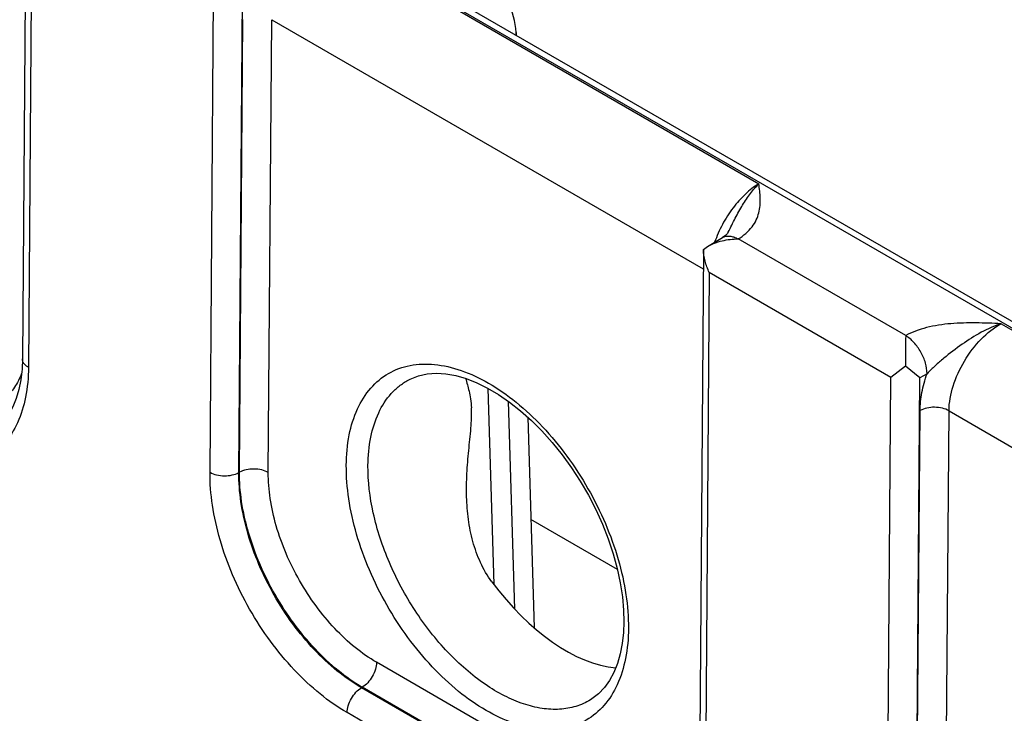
# Model space of a CAD drawing. Header units: inches. Extents: x 0 to 34, y 0 to 22.
# Tile 36 of 56: x 24.063 to 25.019, y 15.051 to 15.724. Entities that reach past the tile are written whole.
import ezdxf

# ---------------------------------------------------------------- set-up
doc = ezdxf.new("R2010")
doc.units = ezdxf.units.IN
doc.header["$LTSCALE"] = 1.87
doc.header["$MEASUREMENT"] = 0
doc.layers.get('0').update_dxf_attribs({"linetype": 'CONTINUOUS'})
doc.layers.add('FOAM', color=7, linetype='CONTINUOUS')

msp = doc.modelspace()

# ---------------------------------------------------------------- linework, layer by layer
at = {"color": 7, "linetype": 'CONTINUOUS'}
for p, q in [((20.9695, 17.77375), (26.2008, 14.75327)), ((20.95999, 17.77281), (26.19129, 14.75232)), ((24.06908, 15.881), (24.06549, 15.395)), ((24.07484, 15.85874), (24.07135, 15.38683)), ((24.35822, 15.80895), (24.7806, 15.56507)), ((24.24766, 15.28503), (24.25128, 15.75686)), ((24.2757, 15.28474), (24.27931, 15.75651)), ((24.27622, 15.28504), (24.27958, 15.72464)), ((24.30425, 15.28476), (24.30762, 15.72436)), ((24.30762, 15.72436), (24.72655, 15.48247)), ((24.54482, 15.71205), (24.5449, 15.70936)), ((24.7509, 15.51817), (24.7509, 15.51818)), ((24.7306, 15.50408), (24.74516, 15.51278)), ((24.92315, 15.41771), (24.76061, 15.51156)), ((24.72669, 15.5013), (24.7231, 15.01531)), ((24.7267, 15.50138), (24.72669, 15.5013)), ((24.7267, 15.50138), (24.7306, 15.50408)), ((24.73245, 15.47904), (24.72896, 15.00713)), ((24.90889, 15.37717), (24.73245, 15.47904)), ((25.01583, 15.42925), (25.43821, 15.18538)), ((24.92285, 15.38813), (24.90889, 15.37717)), ((24.93692, 15.37681), (24.92285, 15.38813)), ((24.44001, 15.37446), (24.44003, 15.37446)), ((24.90527, 14.90533), (24.90889, 15.37717)), ((24.93331, 14.90505), (24.93692, 15.37681)), ((24.94394, 15.38073), (24.93692, 15.37681)), ((24.5175, 15.36665), (24.52326, 15.17616)), ((24.53732, 15.35404), (24.54342, 15.15219)), ((24.93383, 14.90535), (24.93719, 15.34495)), ((24.55611, 15.33862), (24.56229, 15.13412)), ((24.96186, 14.90506), (24.96523, 15.34466)), ((24.96523, 15.34466), (25.38416, 15.10277)), ((24.27622, 15.28504), (24.2757, 15.28474)), ((24.622, 14.97775), (24.40937, 15.10052)), ((24.39547, 15.07631), (24.3947, 15.07587)), ((24.60736, 14.95308), (24.3947, 15.07587)), ((24.6081, 14.95354), (24.39547, 15.07631)), ((24.61704, 15.06399), (24.61703, 15.06398)), ((24.59347, 14.92887), (24.38081, 15.05166))]:
    msp.add_line(p, q, dxfattribs=at)
for points in [[(24.7509, 15.51818), (24.75062, 15.51767), (24.75008, 15.51688), (24.7493, 15.51598), (24.74822, 15.51496), (24.74679, 15.51385), (24.74516, 15.51278)], [(24.06549, 15.395), (24.06511, 15.38524), (24.06396, 15.3749), (24.06207, 15.36532), (24.05947, 15.3565), (24.05617, 15.34844), (24.05216, 15.3412), (24.04743, 15.33483), (24.04193, 15.32935)], [(24.44001, 15.37446), (24.44195, 15.37547), (24.44995, 15.37862), (24.45846, 15.3805), (24.46742, 15.38113), (24.47676, 15.38056), (24.48646, 15.37883), (24.49648, 15.37595), (24.50678, 15.37193), (24.51726, 15.36679), (24.52787, 15.36054), (24.53855, 15.35319), (24.54919, 15.3448), (24.55971, 15.33541), (24.56999, 15.32511), (24.57996, 15.31396), (24.58952, 15.30205), (24.59861, 15.28947), (24.60713, 15.27633), (24.61502, 15.26272), (24.62221, 15.24876), (24.62865, 15.23457), (24.63429, 15.22026), (24.63908, 15.20595), (24.643, 15.19176), (24.64601, 15.1778), (24.64811, 15.16419), (24.64929, 15.15105), (24.64957, 15.13973)], [(24.64957, 15.13973), (24.64917, 15.12956), (24.64798, 15.11874), (24.64602, 15.10863), (24.64331, 15.09926), (24.63985, 15.09066), (24.63565, 15.08287), (24.6307, 15.07594), (24.625, 15.06993), (24.61853, 15.06493), (24.61703, 15.06398)]]:
    msp.add_lwpolyline(points, dxfattribs=at)
for centre, radius, start, end in [((24.48485, 15.71024), 0.06, 1.73185, 59.99769), ((24.52471, 15.71145), 0.02011, 354.47287, 1.71856), ((28.82369, 15.36389), 3.90091, 179.21039, 179.64404)]:
    msp.add_arc(centre, radius, start, end, dxfattribs=at)
msp.add_ellipse((24.59087, 15.25528), major_axis=(-0.09085, 0.15208), ratio=0.567168, start_param=-4.54207, end_param=-3.534761, dxfattribs=at)
for points, knots in [([(24.7806, 15.56507), (24.77592, 15.56224), (24.76679, 15.55507), (24.75492, 15.54166), (24.74486, 15.52587), (24.73973, 15.51428), (24.73766, 15.50833)], [0, 0, 0, 0, 0.226983, 0.477061, 0.739074, 1, 1, 1, 1]), ([(24.7509, 15.51818), (24.75318, 15.52269), (24.75752, 15.53161), (24.76452, 15.5443), (24.77209, 15.55554), (24.77772, 15.56215), (24.7806, 15.56507)], [0, 0, 0, 0, 0.272104, 0.534093, 0.778983, 1, 1, 1, 1]), ([(24.76061, 15.51156), (24.7657, 15.51461), (24.77247, 15.52028), (24.77824, 15.52971), (24.78157, 15.53897), (24.7824, 15.55102), (24.7812, 15.56039), (24.7806, 15.56507)], [0, 0, 0, 0, 0.290723, 0.417967, 0.537877, 0.768866, 1, 1, 1, 1]), ([(24.7306, 15.50408), (24.735, 15.50671), (24.74493, 15.51037), (24.75534, 15.51153), (24.76061, 15.51156)], [0, 0, 0, 0, 0.492729, 1, 1, 1, 1]), ([(24.74516, 15.51278), (24.74617, 15.51338), (24.74848, 15.51427), (24.75234, 15.51444), (24.75646, 15.51353), (24.75915, 15.51231), (24.7605, 15.51156)], [0, 0, 0, 0, 0.218696, 0.452345, 0.711318, 1, 1, 1, 1]), ([(24.73245, 15.47904), (24.73072, 15.48252), (24.72793, 15.48979), (24.72672, 15.49753), (24.7267, 15.50138)], [0, 0, 0, 0, 0.502116, 1, 1, 1, 1]), ([(25.01583, 15.42925), (25.00769, 15.4296), (24.99141, 15.43028), (24.96717, 15.42975), (24.94744, 15.42685), (24.93287, 15.4224), (24.92622, 15.41942), (24.92315, 15.41771)], [0, 0, 0, 0, 0.258727, 0.517226, 0.769285, 0.888586, 1, 1, 1, 1]), ([(25.01583, 15.42925), (25.00917, 15.42706), (24.99598, 15.4212), (24.97758, 15.40948), (24.96298, 15.39814), (24.95176, 15.3885), (24.94642, 15.38341), (24.94394, 15.38073)], [0, 0, 0, 0, 0.240927, 0.492183, 0.747197, 0.874582, 1, 1, 1, 1]), ([(24.96523, 15.34466), (24.96529, 15.35274), (24.96847, 15.36975), (24.97936, 15.39355), (24.99521, 15.41443), (25.00872, 15.42533), (25.01583, 15.42925)], [0, 0, 0, 0, 0.237044, 0.499127, 0.761684, 1, 1, 1, 1]), ([(24.94394, 15.38073), (24.94394, 15.3842), (24.94266, 15.39153), (24.93821, 15.40186), (24.9317, 15.411), (24.92611, 15.41587), (24.92315, 15.41765)], [0, 0, 0, 0, 0.237688, 0.500938, 0.763678, 1, 1, 1, 1]), ([(24.07135, 15.38683), (24.07047, 15.38734), (24.06887, 15.38844), (24.06696, 15.39044), (24.06576, 15.39265), (24.06549, 15.39424), (24.06549, 15.395)], [0, 0, 0, 0, 0.290825, 0.550366, 0.78313, 1, 1, 1, 1]), ([(24.07135, 15.38683), (24.07128, 15.37715), (24.06968, 15.35874), (24.06204, 15.33346), (24.04935, 15.31293), (24.03185, 15.29825), (24.01042, 15.29043), (23.98638, 15.28975), (23.96081, 15.29586), (23.9442, 15.30375), (23.93586, 15.30857)], [0, 0, 0, 0, 0.144872, 0.274728, 0.391719, 0.501015, 0.610125, 0.726622, 0.855818, 1, 1, 1, 1]), ([(24.38002, 15.29178), (24.3801, 15.30164), (24.38173, 15.32041), (24.38953, 15.34616), (24.40248, 15.36708), (24.42032, 15.38204), (24.44217, 15.39001), (24.46668, 15.3907), (24.49275, 15.38447), (24.5195, 15.37176), (24.54605, 15.35311), (24.57148, 15.32922), (24.59485, 15.30098), (24.61531, 15.26942), (24.63208, 15.23575), (24.64454, 15.2012), (24.65222, 15.16708), (24.65404, 15.14447), (24.65396, 15.13361)], [0, 0, 0, 0, 0.06053, 0.114784, 0.163665, 0.209336, 0.254934, 0.30362, 0.357611, 0.417864, 0.484253, 0.555864, 0.631245, 0.708614, 0.786027, 0.861537, 0.933351, 1, 1, 1, 1]), ([(24.06461, 15.38074), (24.0628, 15.37613), (24.05844, 15.3675), (24.04937, 15.35663), (24.03819, 15.34868), (24.02526, 15.34394), (24.01098, 15.34251), (23.99575, 15.34434), (23.9799, 15.34933), (23.96957, 15.35445), (23.96439, 15.35744)], [0, 0, 0, 0, 0.124706, 0.241082, 0.353153, 0.465815, 0.58384, 0.710948, 0.849393, 1, 1, 1, 1]), ([(24.40105, 15.29156), (24.40112, 15.3008), (24.40269, 15.31836), (24.4101, 15.34242), (24.4206, 15.35892), (24.43113, 15.36888), (24.43698, 15.37279), (24.44001, 15.37446)], [0, 0, 0, 0, 0.289263, 0.54812, 0.78115, 0.891526, 1, 1, 1, 1]), ([(24.49589, 15.37615), (24.49703, 15.37204), (24.49892, 15.36549), (24.50078, 15.35593), (24.50133, 15.35048), (24.50149, 15.34757)], [0, 0, 0, 0, 0.437969, 0.70042, 1, 1, 1, 1]), ([(24.93719, 15.34495), (24.93724, 15.35079), (24.93858, 15.36297), (24.94183, 15.37475), (24.94394, 15.38073)], [0, 0, 0, 0, 0.479633, 1, 1, 1, 1]), ([(24.49687, 15.26114), (24.49664, 15.26868), (24.4969, 15.28372), (24.49878, 15.30594), (24.50117, 15.32712), (24.50185, 15.341), (24.50149, 15.34757)], [0, 0, 0, 0, 0.261157, 0.520324, 0.772179, 1, 1, 1, 1]), ([(24.96523, 15.34466), (24.96324, 15.34581), (24.95863, 15.3475), (24.95126, 15.34836), (24.94386, 15.34765), (24.93921, 15.34605), (24.93719, 15.34495)], [0, 0, 0, 0, 0.236978, 0.499454, 0.762225, 1, 1, 1, 1]), ([(24.30425, 15.28476), (24.30227, 15.28591), (24.29766, 15.28759), (24.29028, 15.28845), (24.28288, 15.28774), (24.27823, 15.28615), (24.27622, 15.28504)], [0, 0, 0, 0, 0.236978, 0.499454, 0.762225, 1, 1, 1, 1]), ([(24.65396, 15.13361), (24.65389, 15.12373), (24.65225, 15.10496), (24.64446, 15.07919), (24.63152, 15.05827), (24.61367, 15.0433), (24.59182, 15.03533), (24.56731, 15.03463), (24.54124, 15.04086), (24.51448, 15.05357), (24.48792, 15.07222), (24.46249, 15.09612), (24.43911, 15.12437), (24.41866, 15.15593), (24.40189, 15.18962), (24.38943, 15.22417), (24.38175, 15.2583), (24.37994, 15.28091), (24.38002, 15.29178)], [0, 0, 0, 0, 0.060539, 0.1148, 0.163686, 0.209359, 0.254955, 0.303639, 0.357628, 0.41788, 0.48427, 0.555881, 0.631263, 0.708633, 0.786045, 0.861552, 0.93336, 1, 1, 1, 1]), ([(24.61703, 15.06398), (24.61262, 15.06131), (24.60291, 15.05702), (24.5868, 15.05432), (24.56948, 15.05529), (24.55136, 15.05985), (24.53278, 15.06785), (24.50714, 15.08331), (24.47662, 15.11021), (24.44532, 15.15036), (24.42077, 15.19614), (24.40498, 15.24374), (24.40092, 15.27615), (24.40105, 15.29156)], [0, 0, 0, 0, 0.043161, 0.087886, 0.135651, 0.187437, 0.243708, 0.304482, 0.43772, 0.581838, 0.729015, 0.870865, 1, 1, 1, 1]), ([(24.38081, 15.05166), (24.37161, 15.05697), (24.35347, 15.06971), (24.32853, 15.09314), (24.30561, 15.12085), (24.28555, 15.1518), (24.2691, 15.18484), (24.25689, 15.21873), (24.24936, 15.2522), (24.24758, 15.27437), (24.24766, 15.28503)], [0, 0, 0, 0, 0.114048, 0.237068, 0.366566, 0.499478, 0.632462, 0.76217, 0.885523, 1, 1, 1, 1]), ([(24.24766, 15.28503), (24.24965, 15.28388), (24.25426, 15.28219), (24.26163, 15.28133), (24.26903, 15.28205), (24.27368, 15.28364), (24.2757, 15.28474)], [0, 0, 0, 0, 0.236978, 0.499454, 0.762225, 1, 1, 1, 1]), ([(24.3947, 15.07587), (24.38646, 15.0806), (24.3702, 15.09199), (24.34786, 15.11294), (24.32734, 15.13773), (24.3094, 15.16543), (24.29471, 15.19501), (24.28382, 15.22536), (24.27714, 15.25534), (24.2756, 15.2752), (24.2757, 15.28474)], [0, 0, 0, 0, 0.114087, 0.237096, 0.366555, 0.499418, 0.63236, 0.762053, 0.885434, 1, 1, 1, 1]), ([(24.39547, 15.07631), (24.38726, 15.08107), (24.37105, 15.09249), (24.34877, 15.11347), (24.32827, 15.13826), (24.31031, 15.16595), (24.29557, 15.1955), (24.2846, 15.22579), (24.27781, 15.2557), (24.27617, 15.27552), (24.27622, 15.28504)], [0, 0, 0, 0, 0.114009, 0.237039, 0.366577, 0.499539, 0.632564, 0.762288, 0.885612, 1, 1, 1, 1]), ([(24.40937, 15.10052), (24.40211, 15.10471), (24.38778, 15.11477), (24.3681, 15.13327), (24.35, 15.15514), (24.33416, 15.17958), (24.32118, 15.20566), (24.31153, 15.23242), (24.30559, 15.25884), (24.30419, 15.27635), (24.30425, 15.28476)], [0, 0, 0, 0, 0.114048, 0.237068, 0.366566, 0.499478, 0.632462, 0.76217, 0.885523, 1, 1, 1, 1]), ([(24.52126, 15.17872), (24.51697, 15.18454), (24.50967, 15.19719), (24.5024, 15.21779), (24.4982, 15.23928), (24.49709, 15.25385), (24.49687, 15.26114)], [0, 0, 0, 0, 0.248684, 0.498219, 0.748773, 1, 1, 1, 1]), ([(24.40937, 15.10052), (24.40935, 15.09823), (24.40848, 15.09342), (24.4055, 15.08666), (24.40116, 15.08067), (24.39744, 15.07749), (24.39547, 15.07631)], [0, 0, 0, 0, 0.237235, 0.499451, 0.761965, 1, 1, 1, 1]), ([(24.38081, 15.05166), (24.38083, 15.05394), (24.3817, 15.05875), (24.38467, 15.06552), (24.38902, 15.0715), (24.39274, 15.07469), (24.3947, 15.07587)], [0, 0, 0, 0, 0.237235, 0.499451, 0.761965, 1, 1, 1, 1])]:
    msp.add_open_spline(points, degree=3, knots=knots, dxfattribs=at)
at = {"layer": 'FOAM', "color": 7, "linetype": 'CONTINUOUS'}
msp.add_line((24.64327, 15.1905), (24.55912, 15.23909), dxfattribs=at)

doc.saveas('drawing.dxf')
